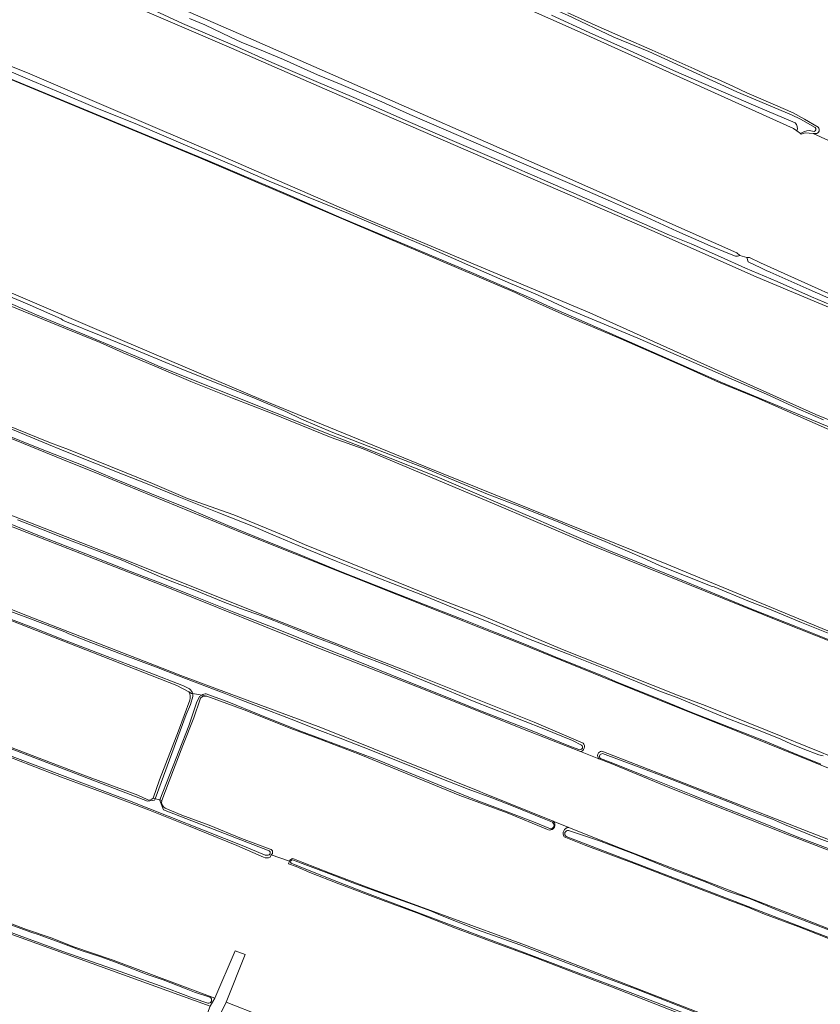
# Model space of a CAD drawing. Header units: metres. Extents: x 149984 to 156489, y 469398 to 478068.
# Tile 158 of 256: x 152675 to 152918, y 472559 to 472858. Entities that reach past the tile are written whole.
import ezdxf

# ---------------------------------------------------------------- set-up
doc = ezdxf.new("R2010")
doc.units = ezdxf.units.M
doc.header["$LTSCALE"] = 0.75
for name, color, linetype, lineweight in [('B-WE-GR-GRAS-GV', 252, 'Continuous', 13), ('B-WE-OG-TERREIN_ERF-GV', 252, 'Continuous', 18), ('B-WE-OG-TERREIN_OEVER-GV', 252, 'Continuous', 18), ('B-WE-OG-WATER-GV', 252, 'Continuous', 18), ('B-WE-OG-WATER_SLOOT-GV', 252, 'Continuous', 18)]:
    doc.layers.add(name, color=color, linetype=linetype, lineweight=lineweight)

msp = doc.modelspace()

# ---------------------------------------------------------------- linework, layer by layer
at = {"layer": 'B-WE-GR-GRAS-GV', "flags": 128}
for points in [[(152911.543, 472823.334), (152910.435, 472824.15), (152909.455, 472824.872), (152844.765, 472854.108), (152738.931, 472901.072)], [(152665.245, 472886.784), (152744.223, 472852.389), (152840.002, 472810.32), (152892.257, 472787.169), (152893.141, 472786.339), (152895.261, 472785.737), (152896.124, 472785.754), (152899.425, 472784.162), (152937.548, 472766.946), (152946.434, 472763.093), (152966.478, 472754.5), (152974.894, 472750.925), (152987.418, 472745.831), (153013.881, 472735.267), (153022.557, 472731.757), (153040.531, 472723.802), (153045.593, 472721.76), (153062.743, 472714.127), (153070.813, 472710.396), (153121.072, 472689.093), (153179.444, 472664.371), (153200.107, 472655.594), (153213.892, 472649.709)], [(153101.937, 472693.137), (153045.977, 472717.347), (152973.099, 472747.998), (152939.425, 472762.556), (152915.699, 472772.447), (152898.135, 472779.867), (152866.525, 472793.895), (152820.736, 472813.7), (152800.915, 472822.307), (152768.908, 472836.183), (152739.048, 472849.187), (152723.272, 472855.969), (152703.678, 472864.497)], [(152649.493, 472860.697), (152647.421, 472855.897), (152658.066, 472849.42), (152677.98, 472841.45), (152734.166, 472817.359), (152779.43, 472797.655), (152847.672, 472768.941), (152888.303, 472750.665), (152916.199, 472738.117), (152961.575, 472719.596), (153031.822, 472690.492), (153099.291, 472662.843)], [(152840.996, 472860.002), (152850.206, 472855.767), (152857.802, 472852.466), (152866.59, 472848.586), (152879.364, 472842.99), (152883.431, 472840.995), (152886.395, 472839.861), (152891.264, 472837.599), (152895.293, 472835.711), (152904.015, 472831.978), (152909.36, 472829.635), (152912.769, 472827.705), (152916.882, 472825.221)], [(152935.035, 472691.08), (152938.036, 472699.795), (152944.423, 472721.844), (152944.423, 472723.696), (152925.373, 472731.236), (152898.113, 472743.262), (152886.734, 472747.959), (152876.035, 472752.732), (152856.437, 472761.358), (152840.178, 472768.247), (152828.821, 472773.29), (152825.081, 472775.146), (152785.408, 472791.958), (152728.92, 472816.168), (152668.198, 472841.303), (152645.841, 472851.093), (152642.666, 472848.844), (152637.648, 472838.626), (152624.94, 472812.746), (152622.165, 472807.095), (152617.266, 472797.118)], [(153224.109, 472686.525), (153223.885, 472686.674), (153199.387, 472696.749), (153174.507, 472707.357), (153123.611, 472729.397), (153086.185, 472746.084), (153058.272, 472758.873), (152989.202, 472789.554), (152924.739, 472819.085), (152915.401, 472823.363), (152913.031, 472823.599), (152911.814, 472823.134), (152911.543, 472823.334)], [(152916.207, 472823.317), (152915.401, 472823.363), (152924.739, 472819.085)], [(152617.266, 472797.118), (152626.658, 472792.223), (152668.595, 472776.48), (152705.304, 472760.843), (152739.281, 472746.371), (152748.102, 472742.613), (152797.976, 472722.241), (152871.001, 472692.74), (152926.96, 472669.589), (152927.156, 472669.566)], [(152931.522, 472665.042), (152906.254, 472674.964), (152847.12, 472698.908), (152820.132, 472710.418), (152778.998, 472727.737), (152769.247, 472731.16), (152750.886, 472738.638), (152739.369, 472743.099), (152726.757, 472748.112), (152717.065, 472752.257), (152706.267, 472756.791), (152699.248, 472759.906), (152688.793, 472764.174), (152641.274, 472783.575)], [(152656.21, 472740.868), (152684.199, 472729.55), (152689.708, 472727.522), (152715.122, 472717.157), (152725.698, 472712.624), (152739.804, 472707.646), (152755.938, 472700.966), (152761.234, 472698.672), (152800.272, 472682.802), (152814.419, 472677.333), (152839.959, 472666.633), (152851.623, 472661.945), (152874.741, 472652.733), (152882.626, 472649.783), (152901.514, 472642.237), (152917.896, 472635.541)], [(153090.478, 472563.646), (153078.006, 472568.463), (153067.285, 472572.881), (153056.737, 472577.125), (153042.944, 472582.507), (153027.809, 472588.374), (153014.939, 472593.169), (153003.801, 472597.484), (152994.586, 472601.132), (152987.059, 472604.331), (152968.917, 472611.349), (152929.097, 472627.224), (152892.584, 472641.908), (152868.11, 472651.698), (152857.882, 472655.867), (152826.571, 472668.631), (152814.575, 472673.386), (152790.191, 472683.051), (152742.301, 472702.233), (152698.909, 472719.96), (152687.653, 472724.55), (152661.603, 472735.174)], [(152850.463, 472633.654), (152844.854, 472635.864), (152827.279, 472642.791), (152797.249, 472654.829), (152763.382, 472668.058), (152720.255, 472685.389), (152676.996, 472702.322), (152635.324, 472718.594)], [(152726.158, 472653.94), (152722.511, 472655.942), (152602.206, 472702.978), (152574.975, 472713.327)], [(152659.486, 472712.552), (152706.847, 472694.031), (152752.091, 472675.907), (152791.91, 472660.297), (152830.804, 472644.819), (152845.685, 472638.399)], [(152632.413, 472694.781), (152677.26, 472677.054), (152718.012, 472661.148), (152723.695, 472658.93), (152738.414, 472653.474), (152766.16, 472643.188), (152814.315, 472623.741), (152815.219, 472623.377), (152836.637, 472614.755), (152841.332, 472612.865), (152855.722, 472607.072), (152912.21, 472585.244), (152987.881, 472555.478), (153040.666, 472534.973), (153083.659, 472518.604)], [(152748.773, 472603.832), (152740.674, 472607.337), (152726.056, 472613.372), (152713.902, 472618.169), (152701.144, 472623.017), (152687.529, 472628.067), (152671.846, 472634.2), (152661.408, 472638.172), (152653.277, 472641.287), (152646.788, 472643.976), (152603.166, 472660.863), (152581.569, 472668.715), (152560.384, 472676.179), (152557.908, 472676.87), (152556.238, 472676.179), (152555.144, 472674.855), (152554.746, 472673.844), (152554.459, 472673.116), (152551.834, 472666.446), (152550.823, 472663.876), (152545.016, 472649.123), (152541.22, 472639.478), (152539.402, 472633.796)], [(152743.707, 472648.182), (152731.587, 472652.707), (152730.264, 472652.542)], [(152715.321, 472621.707), (152717.286, 472627.237), (152722.963, 472642.097), (152726.49, 472651.456)], [(152729.579, 472651.777), (152727.619, 472646.062), (152724.365, 472637.687), (152720.152, 472626.842), (152717.916, 472621.037)], [(152835.345, 472612.057), (152834.907, 472612.226), (152822.64, 472617.259), (152808.339, 472622.529), (152791.797, 472629.308), (152777.804, 472635.076), (152765.033, 472639.921), (152757.08, 472642.852), (152743.707, 472648.182)], [(152667.696, 472638.759), (152680.775, 472633.804), (152694.047, 472628.816), (152710.64, 472622.588), (152713.557, 472621.288)], [(152844.854, 472635.864), (152850.463, 472633.654)], [(152851.309, 472635.985), (152872.212, 472627.885), (152907.666, 472613.995), (152950.264, 472597.326), (152999.079, 472578.276), (153044.323, 472560.813), (153073.559, 472549.701), (153102.796, 472538.721)], [(153177.527, 472505.605), (153161.646, 472511.568), (153143.656, 472518.889), (153139.155, 472520.815), (153133.688, 472523.012), (153125.947, 472526.329), (153090.937, 472540.132), (153038.946, 472560.505), (152997.142, 472576.512), (152956.396, 472591.991), (152908.109, 472610.512), (152871.465, 472625.063), (152854.134, 472632.207), (152850.463, 472633.654)], [(152718.962, 472618.66), (152724.039, 472616.521), (152732.329, 472613.52), (152742.114, 472609.525), (152750.841, 472606.228)], [(152841.332, 472612.865), (152836.637, 472614.755)], [(153171.97, 472481.219), (153171.177, 472481.593), (153167.709, 472483.633), (153156.588, 472487.927), (153143.066, 472493.143), (153126.58, 472499.316), (153110.013, 472506.003), (153071.842, 472520.548), (153059.801, 472525.345), (153041.621, 472532.226), (153026.271, 472538.27), (153005.565, 472546.199), (152986.617, 472553.34), (152968.182, 472560.596), (152946.122, 472569.074), (152925.696, 472576.892), (152911.071, 472582.667), (152900.691, 472586.551), (152895.612, 472588.626), (152890.126, 472590.692), (152877.567, 472595.563), (152861.188, 472601.901), (152846.517, 472607.331), (152839.957, 472609.98)], [(152877.171, 472555.46), (152853.775, 472564.693), (152845.527, 472567.792), (152829.975, 472573.781), (152818.431, 472577.995), (152806.967, 472582.293), (152795.277, 472586.883), (152785.009, 472590.686), (152771.582, 472595.693), (152762.85, 472599.168), (152758.652, 472601.002), (152756.389, 472601.843), (152756.619, 472602.591), (152751.149, 472604.492), (152750.803, 472603.801)], [(152751.149, 472604.492), (152756.619, 472602.591)], [(152757.677, 472603.374), (152760.736, 472602.16), (152768.944, 472598.986), (152780.695, 472594.481), (152828.16, 472577.169), (152881.738, 472556.267), (152894.246, 472551.437), (152904.724, 472547.752), (152922.474, 472540.991), (152938.044, 472534.867), (152950.775, 472530.148), (152961.969, 472526.219), (152971.451, 472522.483), (152985.725, 472516.838), (153024.481, 472502.292), (153076.481, 472482.392), (153098.185, 472474.936), (153111.174, 472470.243), (153122.182, 472466.194), (153126.185, 472464.536), (153131.241, 472462.736), (153158.343, 472453.318), (153164.086, 472451.846)], [(152667.767, 472585.345), (152676.912, 472581.92), (152684.749, 472579.195), (152691.007, 472576.74), (152703.184, 472572.563), (152734.047, 472561.018), (152740.208, 472575.356), (152743.203, 472574.319), (152737.445, 472559.866), (152748.256, 472555.605), (152883.009, 472504.416), (152971.74, 472471.71), (153014.062, 472456.567), (153068.418, 472436.529), (153130.951, 472413.784)]]:
    msp.add_lwpolyline(points, dxfattribs=at)
at = {"layer": 'B-WE-GR-GRAS-GV'}
for points in [[(152916.882, 472825.221, -0.6812292), (152916.207, 472823.317)], [(152726.49, 472651.456, 0.1713425), (152726.158, 472653.94)], [(152730.264, 472652.542, 0.1749472), (152729.579, 472651.777)], [(152845.685, 472638.399, -0.5799019), (152844.854, 472635.864)], [(152850.463, 472633.654, -0.6415166), (152851.309, 472635.985)], [(152713.557, 472621.288, 0.3660031), (152715.321, 472621.707)], [(152717.916, 472621.037, 0.3235684), (152718.962, 472618.66)], [(152836.637, 472614.755, -0.7419295), (152835.345, 472612.057)], [(152839.957, 472609.98, -0.5907993), (152841.332, 472612.865)], [(152750.841, 472606.228, -0.6310943), (152751.149, 472604.492)], [(152750.803, 472603.801, -0.2291022), (152748.773, 472603.832)], [(152756.619, 472602.591, -0.3278893), (152757.677, 472603.374)]]:
    msp.add_lwpolyline(points, format="xyb", dxfattribs=at)
at = {"layer": 'B-WE-GR-GRAS-GV', "flags": 128}
msp.add_lwpolyline([(152720.576, 472526.742), (152732.615, 472558.624), (152542.704, 472627.303), (152539.004, 472628.043), (152537.655, 472626.371), (152530.467, 472606.693), (152528.402, 472601.039), (152527.695, 472599.105), (152527.43, 472594.74), (152576.378, 472580.055)], close=True, dxfattribs=at)
at = {"layer": 'B-WE-OG-TERREIN_ERF-GV', "flags": 128}
msp.add_lwpolyline([(152735.821, 472556.445), (152737.445, 472559.866), (152743.203, 472574.319), (152740.208, 472575.356), (152734.047, 472561.018), (152732.615, 472558.624)], dxfattribs=at)
at = {"layer": 'B-WE-OG-TERREIN_OEVER-GV', "flags": 128}
for points in [[(152686.262, 472929.326), (152688.685, 472928.045), (152695.285, 472924.793), (152706.382, 472920.01), (152713.006, 472916.778), (152721.554, 472912.829), (152734.827, 472906.89), (152741.941, 472903.749), (152752.032, 472899.183), (152763.696, 472893.645), (152764.097, 472893.274), (152840.898, 472859.293), (152855.023, 472852.593), (152865.557, 472848.194), (152892.273, 472835.966), (152908.861, 472829.024), (152911.564, 472827.692), (152916.064, 472825.146)], [(152738.931, 472901.072), (152844.765, 472854.108), (152909.455, 472824.872)], [(152893.141, 472786.339), (152892.257, 472787.169), (152840.002, 472810.32), (152744.223, 472852.389), (152665.245, 472886.784)], [(152660.683, 472883.884), (152661.368, 472882.399), (152684.15, 472872.814), (152703.678, 472864.497), (152723.272, 472855.969), (152739.048, 472849.187), (152768.908, 472836.183), (152800.915, 472822.307), (152820.736, 472813.7), (152866.525, 472793.895), (152898.135, 472779.867), (152915.699, 472772.447), (152939.425, 472762.556), (152973.099, 472747.998), (153045.977, 472717.347), (153101.937, 472693.137), (153156.176, 472670.119), (153206.05, 472649.349), (153215.178, 472644.983), (153215.212, 472645.076)], [(152922.568, 472770.6), (152914.932, 472773.817), (152904.471, 472778.406), (152894.869, 472782.533), (152887.337, 472785.921), (152878.422, 472789.847), (152871.813, 472792.543), (152851.62, 472801.378), (152833.311, 472809.416), (152819.381, 472815.413), (152806.722, 472820.877), (152793.33, 472826.727), (152776.154, 472834.221), (152764.792, 472839.081), (152751.279, 472844.919), (152740.079, 472849.912), (152724.184, 472856.736), (152711.768, 472862.444)], [(152909.912, 472826.584), (152898.021, 472831.647), (152873.122, 472842.46), (152858.777, 472848.943), (152847.456, 472853.977), (152836.063, 472859.198)], [(152916.882, 472825.221), (152912.769, 472827.705), (152909.36, 472829.635), (152904.015, 472831.978), (152895.293, 472835.711), (152891.264, 472837.599), (152886.395, 472839.861), (152883.431, 472840.995), (152879.364, 472842.99), (152866.59, 472848.586), (152857.802, 472852.466), (152850.206, 472855.767), (152840.996, 472860.002)], [(152726.296, 472858.199), (152730.961, 472856.282), (152738.819, 472852.589), (152741.962, 472851.087), (152748.734, 472848.287), (152754.878, 472845.746), (152765.19, 472841.18), (152772.285, 472838.258), (152784.696, 472832.982), (152793.103, 472829.065), (152807.902, 472822.717), (152826.278, 472814.786), (152841.608, 472808.129), (152853.946, 472802.809)], [(153099.291, 472662.843), (153031.822, 472690.492), (152961.575, 472719.596), (152916.199, 472738.117), (152888.303, 472750.665), (152847.672, 472768.941), (152779.43, 472797.655), (152734.166, 472817.359), (152677.98, 472841.45), (152658.066, 472849.42)], [(152667.238, 472844.184), (152678.608, 472839.369), (152687.354, 472835.641), (152697.786, 472831.232), (152710.61, 472826.071), (152725.083, 472819.813), (152739.655, 472813.659), (152750.505, 472808.883), (152761.77, 472804.262), (152774.554, 472799.039), (152783.34, 472795.302), (152798.631, 472788.855), (152810.726, 472783.511), (152823.622, 472777.89), (152831.882, 472774.439), (152841.16, 472770.072), (152850.818, 472766.03), (152862.309, 472761.224), (152879.222, 472753.868), (152890.536, 472748.953), (152901.314, 472744.244), (152911.556, 472739.503), (152918.522, 472736.53)], [(152668.198, 472841.303), (152728.92, 472816.168), (152785.408, 472791.958), (152825.081, 472775.146), (152828.821, 472773.29), (152840.178, 472768.247), (152856.437, 472761.358), (152876.035, 472752.732), (152886.734, 472747.959), (152898.113, 472743.262)], [(152944.336, 472724.356), (152936.826, 472727.405), (152926.056, 472731.951), (152908.654, 472739.141), (152887.97, 472747.737), (152844.41, 472766.955), (152835.759, 472770.621), (152830.706, 472772.992), (152811.811, 472781.16), (152794.723, 472788.371), (152772.56, 472797.707), (152755.673, 472805.012), (152731.864, 472815.111), (152712.085, 472823.39), (152693.133, 472831.194), (152670.358, 472840.638)], [(152909.455, 472824.872), (152910.435, 472824.15)], [(152911.543, 472823.334), (152911.814, 472823.134), (152913.031, 472823.599), (152915.401, 472823.363), (152916.207, 472823.317)], [(152915.712, 472824.001), (152914.181, 472824.223)], [(152853.946, 472802.809), (152864.844, 472797.94), (152874.103, 472793.695), (152884.233, 472789.25), (152889.589, 472787.025), (152891.865, 472786.132)], [(152937.548, 472766.946), (152899.425, 472784.162), (152896.124, 472785.754), (152895.261, 472785.737), (152895.737, 472784.368), (152899.534, 472782.61), (152901.177, 472781.806), (152902.364, 472781.312), (152914.246, 472776.054), (152927.728, 472770.082)], [(152641.274, 472783.575), (152688.793, 472764.174), (152699.248, 472759.906), (152706.267, 472756.791), (152717.065, 472752.257), (152726.757, 472748.112), (152739.369, 472743.099), (152750.886, 472738.638), (152769.247, 472731.16), (152778.998, 472727.737), (152820.132, 472710.418), (152847.12, 472698.908), (152906.254, 472674.964), (152931.522, 472665.042), (152958.768, 472652.99), (152978.753, 472645.008), (153019.21, 472628.911), (153058.621, 472613.019), (153092.49, 472598.749)], [(152666.393, 472776.106), (152677.088, 472771.651), (152687.462, 472767.14), (152687.94, 472766.697), (152688.516, 472766.446), (152699.53, 472761.985), (152707.244, 472758.849), (152723.336, 472752.116), (152736.665, 472746.834), (152745.848, 472743.125), (152755.525, 472738.994), (152760.297, 472736.737), (152769.816, 472732.659), (152778.733, 472729.178), (152789.09, 472725.139), (152797.481, 472721.916), (152806.65, 472718.096), (152816.678, 472713.9), (152825.159, 472710.747), (152838.11, 472705.511), (152843.925, 472702.967), (152852.344, 472699.581), (152863.577, 472694.7), (152869.038, 472692.243), (152884.77, 472685.925), (152885.373, 472685.797), (152895.627, 472681.597), (152902.192, 472679.014), (152911.871, 472674.983), (152922.529, 472670.789)], [(152927.156, 472669.566), (152926.96, 472669.589), (152871.001, 472692.74), (152797.976, 472722.241), (152748.102, 472742.613), (152739.281, 472746.371), (152705.304, 472760.843), (152668.595, 472776.48)], [(152922.249, 472668.976), (152910.131, 472673.747), (152896.793, 472679.088), (152884.364, 472684.241), (152873.137, 472688.895), (152861.781, 472693.507), (152853.495, 472696.871), (152841.487, 472701.97), (152832.098, 472706.078), (152817.687, 472712.202), (152801.386, 472719.237), (152779.814, 472727.817), (152769.861, 472731.584), (152717.488, 472752.534), (152712.159, 472754.862), (152695.779, 472761.762), (152679.943, 472768.375), (152666.184, 472774.313)], [(152919.857, 472634.752), (152917.896, 472635.541), (152901.514, 472642.237), (152882.626, 472649.783), (152874.741, 472652.733), (152851.623, 472661.945), (152839.959, 472666.633), (152814.419, 472677.333), (152800.272, 472682.802), (152761.234, 472698.672), (152755.938, 472700.966), (152739.804, 472707.646), (152725.698, 472712.624), (152715.122, 472717.157), (152689.708, 472727.522), (152684.199, 472729.55), (152656.21, 472740.868), (152633.818, 472749.604), (152618.995, 472755.701), (152611.117, 472758.8), (152601.057, 472763.334)], [(152845.685, 472638.399), (152830.804, 472644.819), (152791.91, 472660.297), (152752.091, 472675.907), (152706.847, 472694.031), (152659.486, 472712.552), (152618.873, 472728.559), (152590.43, 472739.407), (152588.578, 472740.863), (152588.313, 472743.244), (152587.753, 472741.763)], [(152898.113, 472743.262), (152925.373, 472731.236), (152944.423, 472723.696), (152944.876, 472723.431)], [(152586.108, 472737.41), (152585.847, 472736.718), (152587.567, 472736.982), (152592.991, 472734.733), (152613.363, 472727.325), (152635.324, 472718.594), (152676.996, 472702.322), (152720.255, 472685.389), (152763.382, 472668.058), (152797.249, 472654.829), (152827.279, 472642.791), (152844.854, 472635.864)], [(152661.603, 472735.174), (152687.653, 472724.55), (152698.909, 472719.96), (152742.301, 472702.233), (152790.191, 472683.051), (152814.575, 472673.386), (152826.571, 472668.631), (152857.882, 472655.867), (152868.11, 472651.698), (152892.584, 472641.908), (152929.097, 472627.224), (152968.917, 472611.349), (152987.059, 472604.331), (152994.586, 472601.132), (153003.801, 472597.484), (153014.939, 472593.169), (153027.809, 472588.374), (153042.944, 472582.507), (153056.737, 472577.125), (153067.285, 472572.881), (153078.006, 472568.463), (153090.478, 472563.646)], [(152671.506, 472734.043), (152681.833, 472729.744), (152689.232, 472726.721), (152706.061, 472720.043), (152713.983, 472716.897), (152723.136, 472713.125), (152735.222, 472708.243), (152745.769, 472704.084), (152751.634, 472701.626), (152761.216, 472697.566), (152770.791, 472693.657), (152781.876, 472689.196), (152789.684, 472686.112), (152798.26, 472682.793), (152807.817, 472678.859), (152817.574, 472674.894), (152829.163, 472670.058), (152841.77, 472665.181), (152855.871, 472659.533), (152862.025, 472657.016), (152869.147, 472654.111), (152874.153, 472652.235), (152879.722, 472649.884), (152886.959, 472646.922), (152893.212, 472644.424), (152899.373, 472642.163), (152905.652, 472639.6), (152908.645, 472638.198), (152912.363, 472636.696), (152917.132, 472634.863), (152918.422, 472634.582)], [(152917.73, 472632.057), (152909.725, 472635.226), (152900.331, 472639.161), (152892.592, 472642.221), (152885.143, 472645.159), (152878.15, 472647.935), (152868.846, 472651.777), (152863.07, 472654.048), (152856.172, 472656.815), (152852.606, 472658.385), (152837.197, 472664.594), (152827.983, 472668.429), (152819.069, 472671.945), (152809.542, 472675.835), (152797.314, 472680.546), (152787.017, 472684.651), (152772.127, 472690.524), (152759.43, 472695.756), (152748.856, 472700.021), (152737.981, 472704.404), (152725.605, 472709.644), (152714.293, 472714.224), (152703.603, 472718.586), (152694.077, 472722.584), (152680.713, 472727.912), (152669.601, 472732.29)], [(152836.637, 472614.755), (152815.219, 472623.377), (152814.315, 472623.741), (152766.16, 472643.188), (152738.414, 472653.474), (152723.695, 472658.93), (152718.012, 472661.148), (152677.26, 472677.054), (152632.413, 472694.781), (152592.594, 472710.127), (152578.306, 472715.551), (152575.396, 472716.874), (152575.098, 472716.156), (152578.547, 472715.073), (152587.824, 472711.562), (152598.358, 472707.486), (152614.952, 472701.057), (152630.651, 472694.893)], [(152726.354, 472654.868), (152724.495, 472655.812), (152714.133, 472659.798), (152701.416, 472664.69), (152688.447, 472669.678), (152679.062, 472673.436), (152668.898, 472677.183), (152661.504, 472679.932), (152651.134, 472684.322), (152646.197, 472686.777), (152633.48, 472691.487), (152626.57, 472693.917), (152619.085, 472696.768), (152607.241, 472701.302), (152597.806, 472705.041), (152587.838, 472709.166), (152577.548, 472713.001), (152574.609, 472713.705), (152574.089, 472713.724), (152573.705, 472712.798), (152574.975, 472713.327), (152602.206, 472702.978), (152722.511, 472655.942), (152726.158, 472653.94)], [(152844.688, 472636.406), (152841.858, 472637.397), (152829.261, 472642.5), (152814.574, 472648.247), (152802.879, 472652.911), (152790.369, 472657.938), (152777.486, 472663.183), (152766.265, 472667.614), (152752.752, 472673.124), (152739.747, 472678.133), (152726.623, 472683.427), (152717.457, 472686.999), (152710.285, 472689.796), (152708.499, 472690.498), (152696.741, 472695.133), (152679.898, 472701.714), (152670.207, 472705.661)], [(152674.165, 472706.133), (152681.423, 472703.308), (152687.29, 472701.019), (152694.18, 472698.38), (152698.425, 472696.727), (152706.106, 472693.82), (152713.346, 472690.715), (152717.238, 472688.94), (152720.491, 472687.61), (152727.967, 472684.779), (152736.526, 472681.289), (152741.817, 472679.234), (152748.466, 472676.899), (152751.932, 472675.648), (152757.972, 472673.209), (152764.94, 472670.345), (152770.919, 472668.093), (152778.378, 472665.025), (152785.746, 472662.152), (152795.023, 472658.327), (152803.977, 472654.705), (152812.626, 472651.01), (152833.287, 472642.965), (152842.472, 472639.177), (152845.224, 472637.822)], [(152713.557, 472621.288), (152710.64, 472622.588), (152694.047, 472628.816), (152680.775, 472633.804), (152667.696, 472638.759), (152651.209, 472645.126), (152635.411, 472651.337), (152617.681, 472658.317), (152596.461, 472666.173), (152574.741, 472673.302), (152559.946, 472678.601), (152559.476, 472678.769), (152559.417, 472678.883), (152558.644, 472680.363), (152558.575, 472680.495), (152558.342, 472680.065)], [(152556.421, 472676.518), (152556.238, 472676.179), (152557.908, 472676.87), (152560.384, 472676.179), (152581.569, 472668.715), (152603.166, 472660.863), (152646.788, 472643.976), (152653.277, 472641.287), (152661.408, 472638.172), (152671.846, 472634.2), (152687.529, 472628.067), (152701.144, 472623.017), (152713.902, 472618.169), (152726.056, 472613.372), (152740.674, 472607.337), (152748.773, 472603.832)], [(152749.987, 472604.452), (152749.248, 472604.45), (152742.8, 472607.14), (152708.174, 472620.931), (152661.226, 472638.556), (152649.938, 472642.909), (152633.376, 472649.279), (152622.908, 472653.361), (152615.838, 472656.159), (152607.218, 472659.593), (152596.552, 472663.643), (152583.811, 472668.292), (152568.727, 472673.407), (152559.276, 472676.617), (152558.214, 472676.93)], [(152559.245, 472678.651), (152560.422, 472678.147), (152573.037, 472673.525), (152587.213, 472668.835), (152587.919, 472668.582), (152618.031, 472657.467), (152713.621, 472620.805), (152715.712, 472621.09), (152715.886, 472621.561)], [(152669.49, 472679.336), (152678.115, 472676.106), (152688.515, 472672.126), (152689.735, 472671.572), (152696.407, 472668.929), (152705.719, 472665.448), (152716.887, 472661.285), (152723.022, 472658.858), (152729.322, 472656.405), (152733.637, 472654.759), (152736.815, 472653.539), (152741.926, 472651.546), (152747.121, 472649.533), (152757.136, 472645.644), (152765.058, 472642.577), (152772.016, 472639.966), (152778.991, 472637.175), (152792.402, 472631.814), (152803.343, 472627.378), (152804.627, 472626.85), (152810.847, 472624.398), (152817.947, 472621.793), (152825.018, 472619.09), (152833.332, 472615.627), (152836.386, 472614.407)], [(152726.49, 472651.456), (152722.963, 472642.097), (152717.286, 472627.237), (152715.321, 472621.707), (152715.886, 472621.561), (152725.301, 472647.058), (152726.682, 472650.145), (152727.374, 472652.577), (152727.356, 472653.433), (152726.957, 472653.501)], [(152730.053, 472652.97), (152729.357, 472652.516), (152728.513, 472650.674), (152726.093, 472643.703), (152717.384, 472621.174), (152717.916, 472621.037), (152720.152, 472626.842), (152724.365, 472637.687), (152727.619, 472646.062), (152729.579, 472651.777)], [(152726.158, 472653.94), (152726.957, 472653.501), (152727.356, 472653.433)], [(152726.957, 472653.501), (152726.158, 472653.94)], [(152730.264, 472652.542), (152731.587, 472652.707), (152730.053, 472652.97)], [(152730.053, 472652.97), (152731.587, 472652.707), (152743.707, 472648.182), (152757.08, 472642.852), (152765.033, 472639.921), (152777.804, 472635.076), (152791.797, 472629.308), (152808.339, 472622.529), (152822.64, 472617.259), (152834.907, 472612.226), (152835.345, 472612.057)], [(152835.794, 472612.389), (152830.632, 472614.52), (152820.504, 472618.401), (152813.198, 472621.132), (152783.313, 472633.393), (152759.501, 472642.284), (152747.685, 472647.018), (152738.249, 472650.804), (152731.437, 472653.342)], [(153102.796, 472538.721), (153073.559, 472549.701), (153044.323, 472560.813), (152999.079, 472578.276), (152950.264, 472597.326), (152907.666, 472613.995), (152872.212, 472627.885), (152851.309, 472635.985)], [(152851.563, 472635.219), (152861.05, 472631.744), (152872.586, 472627.393), (152880.056, 472624.427), (152883.238, 472623.165), (152890.883, 472620.215), (152896.933, 472617.66), (152901.118, 472616.08), (152903.052, 472615.313), (152906.721, 472613.691), (152916.395, 472609.749), (152925.008, 472606.523)], [(152539.402, 472633.796), (152539.159, 472633.037), (152539.103, 472632.863), (152538.916, 472632.025), (152539.309, 472631.439), (152540.426, 472630.35), (152570.825, 472620.086), (152588.474, 472613.844), (152598.148, 472610.227), (152613.392, 472604.667), (152622.883, 472601.308), (152628.067, 472599.55), (152650.383, 472591.248), (152678.252, 472581.114), (152680.813, 472580.236), (152687.649, 472577.763), (152693.513, 472575.491), (152699.155, 472573.633), (152703.947, 472571.916), (152713.492, 472568.216), (152718.323, 472566.587), (152725.291, 472563.824), (152727.901, 472562.852), (152732.475, 472561.353)], [(152850.463, 472633.654), (152854.134, 472632.207), (152871.465, 472625.063), (152908.109, 472610.512), (152956.396, 472591.991), (152997.142, 472576.512), (153038.946, 472560.505), (153090.937, 472540.132), (153125.947, 472526.329), (153133.688, 472523.012), (153139.155, 472520.815), (153143.656, 472518.889), (153161.646, 472511.568), (153177.527, 472505.605)], [(153087.738, 472541.688), (153076.592, 472546.181), (153064.819, 472550.639), (153052.198, 472555.535), (153041.324, 472559.863), (153032.709, 472563.188), (153024.553, 472566.309), (153012.116, 472571.175), (153001.865, 472575.1), (152990.549, 472579.276), (152981.488, 472582.716), (152969.385, 472587.412), (152959.139, 472591.255), (152949.474, 472594.886), (152938.868, 472599.338), (152926.429, 472604.042), (152911.091, 472609.79), (152899.328, 472614.568), (152887.219, 472619.332), (152878.943, 472622.619), (152865.293, 472628.068), (152853.83, 472632.616), (152850.904, 472633.781)], [(152542.704, 472627.303), (152732.615, 472558.624), (152734.047, 472561.018), (152703.184, 472572.563), (152691.007, 472576.74), (152684.749, 472579.195), (152676.912, 472581.92), (152667.767, 472585.345)], [(152715.886, 472621.561), (152715.321, 472621.707)], [(152717.916, 472621.037), (152717.384, 472621.174), (152717.3, 472620.957), (152718.491, 472618.179), (152750.452, 472605.782)], [(152750.841, 472606.228), (152742.114, 472609.525), (152732.329, 472613.52), (152724.039, 472616.521), (152718.962, 472618.66)], [(152841.248, 472611.913), (152850.295, 472608.86), (152861.518, 472604.608), (152871.639, 472600.528), (152882.467, 472596.4), (152889.411, 472593.521), (152896.148, 472591.268), (152905.317, 472587.435), (152918.24, 472582.461), (152932.152, 472576.962), (152944.696, 472572.065), (152952.963, 472568.782), (152959.415, 472566.256), (152968.12, 472562.879), (152986.387, 472555.747), (153001.302, 472549.751), (153012.671, 472545.156), (153018.294, 472543.289), (153032.782, 472537.455), (153047.15, 472532.288), (153064.517, 472525.597), (153081.107, 472519.323)], [(153174.877, 472485.302), (153174.942, 472486.025), (153173.883, 472485.231), (153171.105, 472485.363), (153165.16, 472487.534), (153154.063, 472492.105), (153144.141, 472495.914), (153133.304, 472499.503), (153119.971, 472504.655), (153108.509, 472509.427), (153095.747, 472514.322), (153083.659, 472518.604), (153040.666, 472534.973), (152987.881, 472555.478), (152912.21, 472585.244), (152855.722, 472607.072), (152841.332, 472612.865)], [(152839.957, 472609.98), (152846.517, 472607.331), (152861.188, 472601.901), (152877.567, 472595.563), (152890.126, 472590.692), (152895.612, 472588.626), (152900.691, 472586.551), (152911.071, 472582.667), (152925.696, 472576.892), (152946.122, 472569.074), (152968.182, 472560.596), (152986.617, 472553.34), (153005.565, 472546.199), (153026.271, 472538.27), (153041.621, 472532.226), (153059.801, 472525.345), (153071.842, 472520.548), (153110.013, 472506.003), (153126.58, 472499.316), (153143.066, 472493.143), (153156.588, 472487.927), (153167.709, 472483.633), (153171.177, 472481.593), (153171.97, 472481.219)], [(153171.851, 472481.735), (153169.692, 472482.91), (153167.73, 472483.964), (153140.236, 472494.486), (153117.349, 472503.207), (153102.125, 472509.343), (153094.673, 472511.982), (153083.932, 472516.046), (153068.71, 472522.044), (153050.998, 472529.025), (153041.975, 472532.446), (153032.895, 472536.063), (153013.961, 472543.272), (153001.895, 472547.903), (152987.197, 472553.37), (152977.175, 472557.384), (152969.548, 472560.306), (152961.437, 472563.544), (152955.822, 472565.659), (152894.438, 472589.34), (152840.565, 472610.051)], [(152750.803, 472603.801), (152751.149, 472604.492)], [(152756.619, 472602.591), (152756.389, 472601.843), (152758.652, 472601.002), (152762.85, 472599.168), (152771.582, 472595.693), (152785.009, 472590.686), (152795.277, 472586.883), (152806.967, 472582.293), (152818.431, 472577.995), (152829.975, 472573.781), (152845.527, 472567.792), (152853.775, 472564.693), (152877.171, 472555.46)], [(153158.228, 472450.962), (153064.566, 472484.829), (152982.393, 472516.22), (152899.592, 472547.487), (152880.705, 472554.742), (152860.704, 472562.484), (152797.337, 472586.297), (152779.827, 472592.97), (152768.684, 472597.334), (152759.373, 472601.042), (152757.178, 472602.037)], [(152757.571, 472603.021), (152762.147, 472601.246), (152768.629, 472598.882), (152770.409, 472598.11), (152775.865, 472596.064), (152785.372, 472592.641), (152793.891, 472589.525), (152799.444, 472587.52), (152802.405, 472586.227), (152813.668, 472581.784), (152826.523, 472577.23), (152842.281, 472571.111), (152852.019, 472567.438), (152862.319, 472563.534), (152880.837, 472556.338)], [(153098.185, 472474.936), (153076.481, 472482.392), (153024.481, 472502.292), (152985.725, 472516.838), (152971.451, 472522.483), (152961.969, 472526.219), (152950.775, 472530.148), (152938.044, 472534.867), (152922.474, 472540.991), (152904.724, 472547.752), (152894.246, 472551.437), (152881.738, 472556.267), (152828.16, 472577.169), (152780.695, 472594.481), (152768.944, 472598.986), (152760.736, 472602.16), (152757.677, 472603.374)], [(152731.89, 472559.476), (152727.412, 472561.077), (152720.013, 472563.877), (152705.272, 472569.149), (152687.954, 472575.194), (152674.681, 472580.019)], [(153130.951, 472413.784), (153068.418, 472436.529), (153014.062, 472456.567), (152971.74, 472471.71), (152883.009, 472504.416), (152748.256, 472555.605), (152737.445, 472559.866), (152735.821, 472556.445), (152875.981, 472503.063), (153155.816, 472400.535)]]:
    msp.add_lwpolyline(points, dxfattribs=at)
at = {"layer": 'B-WE-OG-TERREIN_OEVER-GV'}
for points in [[(152910.435, 472824.15, 0.3399643), (152909.912, 472826.584)], [(152914.181, 472824.223, 0.130292), (152911.543, 472823.334)], [(152916.064, 472825.146, -0.5980498), (152915.712, 472824.001)], [(152916.207, 472823.317, 0.6812292), (152916.882, 472825.221)], [(152891.865, 472786.132, 0.1999216), (152893.141, 472786.339)], [(152726.158, 472653.94, -0.1713425), (152726.49, 472651.456)], [(152727.356, 472653.433, 0.0947856), (152726.354, 472654.868)], [(152729.579, 472651.777, -0.1749472), (152730.264, 472652.542)], [(152731.437, 472653.342, 0.1631598), (152730.053, 472652.97)], [(152845.224, 472637.822, -0.6906304), (152844.688, 472636.406)], [(152844.854, 472635.864, 0.5799019), (152845.685, 472638.399)], [(152851.309, 472635.985, 0.6415166), (152850.463, 472633.654)], [(152850.904, 472633.781, -0.7145425), (152851.563, 472635.219)], [(152715.321, 472621.707, -0.3660031), (152713.557, 472621.288)], [(152718.962, 472618.66, -0.3235684), (152717.916, 472621.037)], [(152835.345, 472612.057, 0.7419295), (152836.637, 472614.755)], [(152836.386, 472614.407, -0.7252731), (152835.794, 472612.389)], [(152841.332, 472612.865, 0.5907993), (152839.957, 472609.98)], [(152840.565, 472610.051, -0.7830158), (152841.248, 472611.913)], [(152750.452, 472605.782, -0.8272004), (152749.987, 472604.452)], [(152751.149, 472604.492, 0.6310943), (152750.841, 472606.228)], [(152748.773, 472603.832, 0.2291022), (152750.803, 472603.801)], [(152757.677, 472603.374, 0.3278893), (152756.619, 472602.591)], [(152757.178, 472602.037, -0.6892775), (152757.571, 472603.021)], [(152732.475, 472561.353, -0.8793588), (152731.89, 472559.476)]]:
    msp.add_lwpolyline(points, format="xyb", dxfattribs=at)
at = {"layer": 'B-WE-OG-WATER-GV', "flags": 128}
for points in [[(152916.064, 472825.146), (152911.564, 472827.692), (152908.861, 472829.024), (152892.273, 472835.966), (152865.557, 472848.194), (152855.023, 472852.593), (152840.898, 472859.293), (152764.097, 472893.274), (152763.696, 472893.645), (152752.032, 472899.183), (152741.941, 472903.749), (152734.827, 472906.89), (152721.554, 472912.829), (152713.006, 472916.778), (152706.382, 472920.01), (152695.285, 472924.793), (152688.685, 472928.045), (152686.262, 472929.326)], [(152836.063, 472859.198), (152847.456, 472853.977), (152858.777, 472848.943), (152873.122, 472842.46), (152898.021, 472831.647), (152909.912, 472826.584)], [(152910.435, 472824.15), (152911.543, 472823.334)], [(152914.181, 472824.223), (152915.712, 472824.001)], [(152670.207, 472705.661), (152679.898, 472701.714), (152696.741, 472695.133), (152708.499, 472690.498), (152710.285, 472689.796), (152717.457, 472686.999), (152726.623, 472683.427), (152739.747, 472678.133), (152752.752, 472673.124), (152766.265, 472667.614), (152777.486, 472663.183), (152790.369, 472657.938), (152802.879, 472652.911), (152814.574, 472648.247), (152829.261, 472642.5), (152841.858, 472637.397), (152844.688, 472636.406)], [(152845.224, 472637.822), (152842.472, 472639.177), (152833.287, 472642.965), (152812.626, 472651.01), (152803.977, 472654.705), (152795.023, 472658.327), (152785.746, 472662.152), (152778.378, 472665.025), (152770.919, 472668.093), (152764.94, 472670.345), (152757.972, 472673.209), (152751.932, 472675.648), (152748.466, 472676.899), (152741.817, 472679.234), (152736.526, 472681.289), (152727.967, 472684.779), (152720.491, 472687.61), (152717.238, 472688.94), (152713.346, 472690.715), (152706.106, 472693.82), (152698.425, 472696.727), (152694.18, 472698.38), (152687.29, 472701.019), (152681.423, 472703.308), (152674.165, 472706.133)], [(152558.214, 472676.93), (152559.276, 472676.617), (152568.727, 472673.407), (152583.811, 472668.292), (152596.552, 472663.643), (152607.218, 472659.593), (152615.838, 472656.159), (152622.908, 472653.361), (152633.376, 472649.279), (152649.938, 472642.909), (152661.226, 472638.556), (152708.174, 472620.931), (152742.8, 472607.14), (152749.248, 472604.45), (152749.987, 472604.452)], [(152750.452, 472605.782), (152718.491, 472618.179), (152717.3, 472620.957), (152717.384, 472621.174), (152715.886, 472621.561), (152715.712, 472621.09), (152713.621, 472620.805), (152618.031, 472657.467), (152587.919, 472668.582), (152587.213, 472668.835), (152573.037, 472673.525), (152560.422, 472678.147), (152559.245, 472678.651)], [(152668.898, 472677.183), (152679.062, 472673.436), (152688.447, 472669.678), (152701.416, 472664.69), (152714.133, 472659.798), (152724.495, 472655.812), (152726.354, 472654.868)], [(152817.947, 472621.793), (152810.847, 472624.398), (152804.627, 472626.85), (152803.343, 472627.378), (152792.402, 472631.814), (152778.991, 472637.175), (152772.016, 472639.966), (152765.058, 472642.577), (152757.136, 472645.644), (152747.121, 472649.533), (152741.926, 472651.546), (152736.815, 472653.539), (152733.637, 472654.759), (152729.322, 472656.405), (152723.022, 472658.858), (152716.887, 472661.285), (152705.719, 472665.448), (152696.407, 472668.929), (152689.735, 472671.572), (152688.515, 472672.126), (152678.115, 472676.106), (152669.49, 472679.336)], [(152727.356, 472653.433), (152730.053, 472652.97)], [(152731.437, 472653.342), (152738.249, 472650.804), (152747.685, 472647.018), (152759.501, 472642.284), (152783.313, 472633.393), (152813.198, 472621.132), (152820.504, 472618.401), (152830.632, 472614.52), (152835.794, 472612.389)], [(152836.386, 472614.407), (152833.332, 472615.627), (152825.018, 472619.09), (152817.947, 472621.793)]]:
    msp.add_lwpolyline(points, dxfattribs=at)
at = {"layer": 'B-WE-OG-WATER-GV'}
for points in [[(152909.912, 472826.584, -0.3399643), (152910.435, 472824.15)], [(152911.543, 472823.334, -0.130292), (152914.181, 472824.223)], [(152915.712, 472824.001, 0.5980498), (152916.064, 472825.146)], [(152726.354, 472654.868, -0.0947856), (152727.356, 472653.433)], [(152730.053, 472652.97, -0.1631598), (152731.437, 472653.342)], [(152844.688, 472636.406, 0.6906304), (152845.224, 472637.822)], [(152835.794, 472612.389, 0.7252731), (152836.386, 472614.407)], [(152749.987, 472604.452, 0.8272004), (152750.452, 472605.782)]]:
    msp.add_lwpolyline(points, format="xyb", dxfattribs=at)
at = {"layer": 'B-WE-OG-WATER_SLOOT-GV', "flags": 128}
for points in [[(152711.768, 472862.444), (152724.184, 472856.736), (152740.079, 472849.912), (152751.279, 472844.919), (152764.792, 472839.081), (152776.154, 472834.221), (152793.33, 472826.727), (152806.722, 472820.877), (152819.381, 472815.413), (152833.311, 472809.416), (152851.62, 472801.378), (152871.813, 472792.543), (152878.422, 472789.847), (152887.337, 472785.921), (152894.869, 472782.533), (152904.471, 472778.406), (152914.932, 472773.817), (152922.568, 472770.6)], [(152891.865, 472786.132), (152889.589, 472787.025), (152884.233, 472789.25), (152874.103, 472793.695), (152864.844, 472797.94), (152853.946, 472802.809), (152841.608, 472808.129), (152826.278, 472814.786), (152807.902, 472822.717), (152793.103, 472829.065), (152784.696, 472832.982), (152772.285, 472838.258), (152765.19, 472841.18), (152754.878, 472845.746), (152748.734, 472848.287), (152741.962, 472851.087), (152738.819, 472852.589), (152730.961, 472856.282), (152726.296, 472858.199)], [(152850.818, 472766.03), (152841.16, 472770.072), (152831.882, 472774.439), (152823.622, 472777.89), (152810.726, 472783.511), (152798.631, 472788.855), (152783.34, 472795.302), (152774.554, 472799.039), (152761.77, 472804.262), (152750.505, 472808.883), (152739.655, 472813.659), (152725.083, 472819.813), (152710.61, 472826.071), (152697.786, 472831.232), (152687.354, 472835.641), (152678.608, 472839.369), (152667.238, 472844.184)], [(152670.358, 472840.638), (152693.133, 472831.194), (152712.085, 472823.39), (152731.864, 472815.111), (152755.673, 472805.012), (152772.56, 472797.707), (152794.723, 472788.371), (152811.811, 472781.16), (152830.706, 472772.992), (152835.759, 472770.621), (152844.41, 472766.955), (152887.97, 472747.737), (152908.654, 472739.141), (152926.056, 472731.951), (152936.826, 472727.405), (152944.336, 472724.356)], [(153082.31, 472704.072), (153069.561, 472709.705), (153057.807, 472714.996), (153048.282, 472719.171), (153037.323, 472723.736), (153024.332, 472729.56), (153015.285, 472733.401), (153002.39, 472738.722), (152992.493, 472742.78), (152975.71, 472749.448), (152960.889, 472755.638), (152936.443, 472766.119), (152927.728, 472770.082), (152914.246, 472776.054), (152902.364, 472781.312), (152901.177, 472781.806), (152899.534, 472782.61), (152895.737, 472784.368), (152895.261, 472785.737), (152893.141, 472786.339)], [(152922.529, 472670.789), (152911.871, 472674.983), (152902.192, 472679.014), (152895.627, 472681.597), (152885.373, 472685.797), (152884.77, 472685.925), (152869.038, 472692.243), (152863.577, 472694.7), (152852.344, 472699.581), (152843.925, 472702.967), (152838.11, 472705.511), (152825.159, 472710.747), (152816.678, 472713.9), (152806.65, 472718.096), (152797.481, 472721.916), (152789.09, 472725.139), (152778.733, 472729.178), (152769.816, 472732.659), (152760.297, 472736.737), (152755.525, 472738.994), (152745.848, 472743.125), (152736.665, 472746.834), (152723.336, 472752.116), (152707.244, 472758.849), (152699.53, 472761.985), (152688.516, 472766.446), (152687.94, 472766.697), (152687.462, 472767.14), (152677.088, 472771.651), (152666.393, 472776.106)], [(152666.184, 472774.313), (152679.943, 472768.375), (152695.779, 472761.762), (152712.159, 472754.862), (152717.488, 472752.534), (152769.861, 472731.584), (152779.814, 472727.817), (152801.386, 472719.237), (152817.687, 472712.202), (152832.098, 472706.078), (152841.487, 472701.97), (152853.495, 472696.871), (152861.781, 472693.507), (152873.137, 472688.895), (152884.364, 472684.241), (152896.793, 472679.088), (152910.131, 472673.747), (152922.249, 472668.976)], [(152918.522, 472736.53), (152911.556, 472739.503), (152901.314, 472744.244), (152890.536, 472748.953), (152879.222, 472753.868), (152862.309, 472761.224), (152850.818, 472766.03)], [(152918.422, 472634.582), (152917.132, 472634.863), (152912.363, 472636.696), (152908.645, 472638.198), (152905.652, 472639.6), (152899.373, 472642.163), (152893.212, 472644.424), (152886.959, 472646.922), (152879.722, 472649.884), (152874.153, 472652.235), (152869.147, 472654.111), (152862.025, 472657.016), (152855.871, 472659.533), (152841.77, 472665.181), (152829.163, 472670.058), (152817.574, 472674.894), (152807.817, 472678.859), (152798.26, 472682.793), (152789.684, 472686.112), (152781.876, 472689.196), (152770.791, 472693.657), (152761.216, 472697.566), (152751.634, 472701.626), (152745.769, 472704.084), (152735.222, 472708.243), (152723.136, 472713.125), (152713.983, 472716.897), (152706.061, 472720.043), (152689.232, 472726.721), (152681.833, 472729.744), (152671.506, 472734.043)], [(152669.601, 472732.29), (152680.713, 472727.912), (152694.077, 472722.584), (152703.603, 472718.586), (152714.293, 472714.224), (152725.605, 472709.644), (152737.981, 472704.404), (152748.856, 472700.021), (152759.43, 472695.756), (152772.127, 472690.524), (152787.017, 472684.651), (152797.314, 472680.546), (152809.542, 472675.835), (152819.069, 472671.945), (152827.983, 472668.429), (152837.197, 472664.594), (152852.606, 472658.385), (152856.172, 472656.815), (152863.07, 472654.048), (152868.846, 472651.777), (152878.15, 472647.935), (152885.143, 472645.159), (152892.592, 472642.221), (152900.331, 472639.161), (152909.725, 472635.226), (152917.73, 472632.057)], [(152925.008, 472606.523), (152916.395, 472609.749), (152906.721, 472613.691), (152903.052, 472615.313), (152901.118, 472616.08), (152896.933, 472617.66), (152890.883, 472620.215), (152883.238, 472623.165), (152880.056, 472624.427), (152872.586, 472627.393), (152861.05, 472631.744), (152851.563, 472635.219)], [(152539.309, 472631.439), (152538.916, 472632.025), (152538.285, 472629.197), (152539.526, 472628.942), (152544.009, 472627.38), (152557.748, 472622.73), (152569.135, 472619.014), (152585.592, 472612.759), (152597.982, 472608.097), (152617.455, 472601.147), (152627.626, 472597.519), (152641.786, 472592.289), (152659.374, 472585.829), (152674.681, 472580.019), (152687.954, 472575.194), (152705.272, 472569.149), (152720.013, 472563.877), (152727.412, 472561.077), (152731.89, 472559.476)], [(152850.904, 472633.781), (152853.83, 472632.616), (152865.293, 472628.068), (152878.943, 472622.619), (152887.219, 472619.332), (152899.328, 472614.568), (152911.091, 472609.79), (152926.429, 472604.042), (152938.868, 472599.338), (152949.474, 472594.886), (152959.139, 472591.255), (152969.385, 472587.412), (152981.488, 472582.716), (152990.549, 472579.276), (153001.865, 472575.1), (153012.116, 472571.175), (153024.553, 472566.309), (153032.709, 472563.188), (153041.324, 472559.863), (153052.198, 472555.535), (153064.819, 472550.639), (153076.592, 472546.181), (153087.738, 472541.688)], [(152732.475, 472561.353), (152727.901, 472562.852), (152725.291, 472563.824), (152718.323, 472566.587), (152713.492, 472568.216), (152703.947, 472571.916), (152699.155, 472573.633), (152693.513, 472575.491), (152687.649, 472577.763), (152680.813, 472580.236), (152678.252, 472581.114), (152650.383, 472591.248), (152628.067, 472599.55), (152622.883, 472601.308), (152613.392, 472604.667), (152598.148, 472610.227), (152588.474, 472613.844), (152570.825, 472620.086), (152540.426, 472630.35), (152539.309, 472631.439)], [(153081.107, 472519.323), (153064.517, 472525.597), (153047.15, 472532.288), (153032.782, 472537.455), (153018.294, 472543.289), (153012.671, 472545.156), (153001.302, 472549.751), (152986.387, 472555.747), (152968.12, 472562.879), (152959.415, 472566.256), (152952.963, 472568.782), (152944.696, 472572.065), (152932.152, 472576.962), (152918.24, 472582.461), (152905.317, 472587.435), (152896.148, 472591.268), (152889.411, 472593.521), (152882.467, 472596.4), (152871.639, 472600.528), (152861.518, 472604.608), (152850.295, 472608.86), (152841.248, 472611.913)], [(152840.565, 472610.051), (152894.438, 472589.34), (152955.822, 472565.659), (152961.437, 472563.544), (152969.548, 472560.306), (152977.175, 472557.384), (152987.197, 472553.37), (153001.895, 472547.903), (153013.961, 472543.272), (153032.895, 472536.063), (153041.975, 472532.446), (153050.998, 472529.025), (153068.71, 472522.044), (153083.932, 472516.046), (153094.673, 472511.982), (153102.125, 472509.343), (153117.349, 472503.207), (153140.236, 472494.486), (153167.73, 472483.964), (153169.692, 472482.91), (153171.851, 472481.735)], [(152757.178, 472602.037), (152759.373, 472601.042), (152768.684, 472597.334), (152779.827, 472592.97), (152797.337, 472586.297), (152860.704, 472562.484), (152880.705, 472554.742), (152899.592, 472547.487), (152982.393, 472516.22), (153064.566, 472484.829), (153158.228, 472450.962), (153163.933, 472448.692)], [(152880.837, 472556.338), (152862.319, 472563.534), (152852.019, 472567.438), (152842.281, 472571.111), (152826.523, 472577.23), (152813.668, 472581.784), (152802.405, 472586.227), (152799.444, 472587.52), (152793.891, 472589.525), (152785.372, 472592.641), (152775.865, 472596.064), (152770.409, 472598.11), (152768.629, 472598.882), (152762.147, 472601.246), (152757.571, 472603.021)]]:
    msp.add_lwpolyline(points, dxfattribs=at)
at = {"layer": 'B-WE-OG-WATER_SLOOT-GV'}
for points in [[(152893.141, 472786.339, -0.1999216), (152891.865, 472786.132)], [(152851.563, 472635.219, 0.7145425), (152850.904, 472633.781)], [(152841.248, 472611.913, 0.7830158), (152840.565, 472610.051)], [(152757.571, 472603.021, 0.6892775), (152757.178, 472602.037)], [(152731.89, 472559.476, 0.8793588), (152732.475, 472561.353)]]:
    msp.add_lwpolyline(points, format="xyb", dxfattribs=at)
at = {"layer": 'B-WE-OG-WATER_SLOOT-GV', "flags": 128}
msp.add_lwpolyline([(152730.053, 472652.97), (152727.356, 472653.433), (152727.374, 472652.577), (152726.682, 472650.145), (152725.301, 472647.058), (152715.886, 472621.561), (152717.384, 472621.174), (152726.093, 472643.703), (152728.513, 472650.674), (152729.357, 472652.516)], close=True, dxfattribs=at)

doc.saveas('drawing.dxf')
